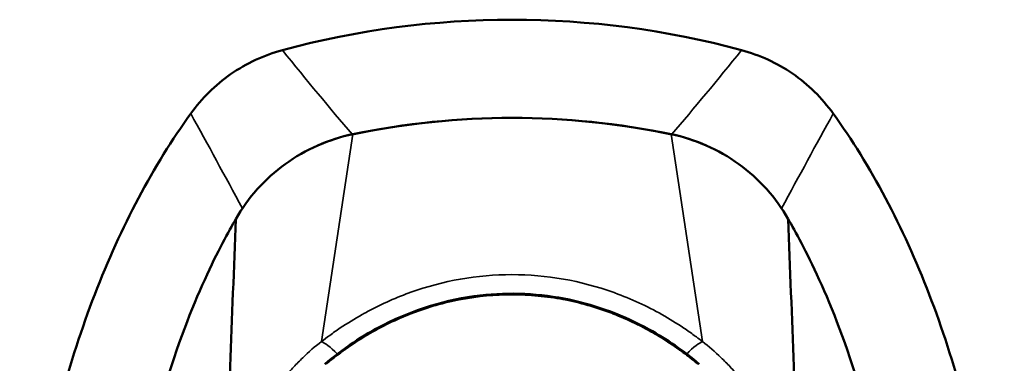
# Model space of a CAD drawing. Header units: inches. Extents: x 0 to 136, y 2 to 86.
# Tile 30 of 144: x 39.339 to 41.315, y 53.879 to 54.568. Entities that reach past the tile are written whole.
import ezdxf

# ---------------------------------------------------------------- set-up
doc = ezdxf.new("R2010")
doc.units = ezdxf.units.IN
doc.header["$LTSCALE"] = 4
doc.header["$MEASUREMENT"] = 0
doc.layers.add('Visible (ANSI)', color=7, linetype='Continuous', lineweight=50)
doc.layers.add('Visible Narrow (ANSI)', color=7, linetype='Continuous', lineweight=35)

msp = doc.modelspace()

# ---------------------------------------------------------------- linework, layer by layer
at = {"layer": 'Visible (ANSI)'}
for radius, start, end in [(1.7717, 74.9253, 105.0747), (1.5748, 78.2487, 101.7513), (1.5748, 78.2975, 101.7025)]:
    msp.add_arc((40.3269, 52.7965), radius, start, end, dxfattribs=at)
for points, knots in [([(39.6821, 54.3801), (39.7041, 54.4107), (39.7312, 54.4373), (39.7937, 54.4808), (39.8289, 54.4972), (39.8661, 54.5072)], [0.0000008, 0.0000008, 0.0000008, 0.0000008, 0.2874242, 0.2874242, 0.5808974, 0.5808974, 0.5808974, 0.5808974]), ([(40.7876, 54.5072), (40.824, 54.4974), (40.8586, 54.4817), (40.9215, 54.4385), (40.949, 54.4112), (40.9716, 54.3801)], [0, 0, 0, 0, 0.2872369, 0.2872369, 0.5811468, 0.5811468, 0.5811468, 0.5811468]), ([(39.6821, 54.3801), (39.6069, 54.2757), (39.4764, 54.0303), (39.3584, 53.5854), (39.3288, 53.1043), (39.3905, 52.6312), (39.5376, 52.2091), (39.714, 51.9416), (39.8347, 51.8249), (39.8712, 51.7944)], [-8.710474, -8.710474, -8.710474, -8.710474, -8.407062, -8.103651, -7.80024, -7.496829, -7.193418, -6.890007, -6.764514, -6.764514, -6.764514, -6.764514]), ([(40.7825, 51.7944), (40.819, 51.8249), (40.9397, 51.9416), (41.1161, 52.2091), (41.2633, 52.6312), (41.3249, 53.1043), (41.2953, 53.5854), (41.1773, 54.0303), (41.0468, 54.2757), (40.9716, 54.3801)], [-5.801857, -5.801857, -5.801857, -5.801857, -5.676363, -5.372952, -5.069541, -4.76613, -4.462719, -4.159308, -3.855897, -3.855897, -3.855897, -3.855897]), ([(39.7723, 54.1685), (39.7846, 54.1899), (39.7991, 54.2099), (39.8324, 54.247), (39.8512, 54.2639), (39.8921, 54.2935), (39.914, 54.3061), (39.9597, 54.3261), (39.9833, 54.3336), (40.0074, 54.3386)], [0, 0, 0, 0, 0.1879239, 0.1879239, 0.3801337, 0.3801337, 0.572343, 0.572343, 0.7602664, 0.7602664, 0.7602664, 0.7602664]), ([(40.0061, 54.3384), (39.9835, 54.3337), (39.9614, 54.3267), (39.939, 54.317), (39.9377, 54.3165), (39.9365, 54.3159)], [-0.6974173, -0.6974173, -0.6974173, -0.6974173, -0.5214291, -0.5214291, -0.5109745, -0.5109745, -0.5109745, -0.5109745]), ([(40.6463, 54.3386), (40.6704, 54.3336), (40.694, 54.3261), (40.7397, 54.3061), (40.7616, 54.2935), (40.8025, 54.2639), (40.8213, 54.247), (40.8546, 54.2099), (40.8691, 54.1899), (40.8814, 54.1685)], [0, 0, 0, 0, 0.1879234, 0.1879234, 0.3801327, 0.3801327, 0.5723425, 0.5723425, 0.7602664, 0.7602664, 0.7602664, 0.7602664]), ([(40.7172, 54.3159), (40.716, 54.3165), (40.7147, 54.317), (40.6923, 54.3267), (40.6702, 54.3337), (40.6476, 54.3384)], [-0.1864271, -0.1864271, -0.1864271, -0.1864271, -0.1759946, -0.1759946, 0, 0, 0, 0]), ([(39.768, 52.2195), (39.7373, 52.2736), (39.7086, 52.3331), (39.5873, 52.6353), (39.5359, 52.923), (39.5418, 53.3978), (39.564, 53.6092), (39.682, 54.0073), (39.7446, 54.1202), (39.7723, 54.1685)], [0.89752, 0.89752, 0.89752, 0.89752, 1.132262, 1.132262, 1.993995, 1.993995, 2.509347, 2.509347, 2.945789, 2.945789, 2.945789, 2.945789]), ([(40.8814, 54.1685), (40.9091, 54.1202), (40.9717, 54.0073), (41.0898, 53.6092), (41.1119, 53.3978), (41.1178, 52.923), (41.0664, 52.6353), (40.9451, 52.3331), (40.9164, 52.2736), (40.8857, 52.2195)], [0.000049, 0.000049, 0.000049, 0.000049, 0.423801, 0.423801, 0.924167, 0.924167, 1.760841, 1.760841, 1.988758, 1.988758, 1.988758, 1.988758]), ([(39.951, 53.8778), (39.9871, 53.9081), (40.027, 53.935), (40.1293, 53.9869), (40.1958, 54.0075), (40.3222, 54.0222), (40.3836, 54.0192), (40.4978, 53.9952), (40.5523, 53.9745), (40.6378, 53.9275), (40.6717, 53.9039), (40.7027, 53.8778)], [0, 0, 0, 0, 0.367513, 0.367513, 0.882944, 0.882944, 1.3381, 1.3381, 1.774568, 1.774568, 2.090838, 2.090838, 2.090838, 2.090838])]:
    msp.add_open_spline(points, degree=3, knots=knots, dxfattribs=at)
for points in [[(39.7723, 54.1685), (39.765, 53.9715), (39.7578, 53.7744), (39.7505, 53.5774)], [(40.9032, 53.5774), (40.8959, 53.7744), (40.8887, 53.9715), (40.8814, 54.1685)]]:
    msp.add_open_spline(points, degree=3, dxfattribs=at)
at = {"layer": 'Visible Narrow (ANSI)'}
for p, q in [((39.9442, 53.9229), (40.0074, 54.3386)), ((40.6463, 54.3386), (40.7095, 53.9229))]:
    msp.add_line(p, q, dxfattribs=at)
for points in [[(39.8661, 54.5072), (39.9146, 54.4468), (39.9613, 54.3906), (40.0061, 54.3384)], [(40.6476, 54.3384), (40.6924, 54.3906), (40.7391, 54.4468), (40.7876, 54.5072)], [(39.6821, 54.3801), (39.7163, 54.3179), (39.7507, 54.2547), (39.7857, 54.1899)], [(40.8681, 54.1899), (40.903, 54.2547), (40.9374, 54.3179), (40.9716, 54.3801)], [(39.9442, 53.9229), (39.9442, 53.9228), (39.9442, 53.9227), (39.9443, 53.9227)], [(39.9443, 53.9227), (39.9508, 53.9203), (39.9622, 53.9121), (39.9762, 53.898)], [(40.6775, 53.8979), (40.6915, 53.9121), (40.7029, 53.9203), (40.7094, 53.9227)], [(40.7094, 53.9227), (40.7095, 53.9227), (40.7095, 53.9228), (40.7095, 53.9229)]]:
    msp.add_open_spline(points, degree=3, dxfattribs=at)
for points, knots in [([(39.9443, 53.9227), (39.9495, 53.9268), (39.9553, 53.9311), (39.961, 53.9353), (39.968, 53.9403), (39.975, 53.9453), (39.9822, 53.9501), (39.9965, 53.9596), (40.0111, 53.9686), (40.0261, 53.9771), (40.0283, 53.9783), (40.0305, 53.9795), (40.0327, 53.9807), (40.0608, 53.9961), (40.09, 54.0094), (40.1202, 54.0204), (40.1213, 54.0208), (40.1224, 54.0212), (40.1235, 54.0216), (40.1884, 54.0448), (40.2574, 54.0571), (40.3266, 54.0571), (40.3958, 54.0572), (40.4652, 54.0448), (40.5302, 54.0216), (40.5312, 54.0212), (40.5322, 54.0209), (40.5333, 54.0205), (40.5659, 54.0086), (40.5976, 53.994), (40.6277, 53.977), (40.6427, 53.9686), (40.6573, 53.9596), (40.6715, 53.95), (40.6787, 53.9452), (40.6858, 53.9403), (40.6927, 53.9353), (40.6941, 53.9342), (40.6955, 53.9332), (40.6969, 53.9322), (40.7012, 53.929), (40.7055, 53.9258), (40.7094, 53.9227)], [0.0000057, 0.0000057, 0.0000057, 0.0000057, 0.0256506, 0.0256506, 0.0256506, 0.057121, 0.057121, 0.057121, 0.1199481, 0.1199481, 0.1199481, 0.1291489, 0.1291489, 0.1291489, 0.2457626, 0.2457626, 0.2457626, 0.25, 0.25, 0.25, 0.5, 0.5, 0.5, 0.75, 0.75, 0.75, 0.7539486, 0.7539486, 0.7539486, 0.8797515, 0.8797515, 0.8797515, 0.9425979, 0.9425979, 0.9425979, 0.974278, 0.974278, 0.974278, 0.9807037, 0.9807037, 0.9807037, 0.9999943, 0.9999943, 0.9999943, 0.9999943]), ([(40.6994, 53.8779), (40.6993, 53.878), (40.6992, 53.8781), (40.699, 53.8782), (40.6988, 53.8783), (40.6987, 53.8784), (40.6985, 53.8786), (40.6984, 53.8787), (40.6983, 53.8788), (40.6982, 53.8789), (40.6973, 53.8796), (40.6957, 53.8809), (40.6946, 53.8819), (40.6941, 53.8823), (40.6937, 53.8826), (40.6933, 53.8829), (40.6929, 53.8832), (40.6925, 53.8835), (40.6922, 53.8838), (40.6914, 53.8844), (40.6906, 53.8851), (40.6897, 53.8858), (40.688, 53.8871), (40.6865, 53.8884), (40.6848, 53.8897), (40.6844, 53.89), (40.6839, 53.8904), (40.6834, 53.8908), (40.6823, 53.8917), (40.6811, 53.8926), (40.6799, 53.8935), (40.6766, 53.8961), (40.6733, 53.8985), (40.67, 53.901), (40.6677, 53.9027), (40.6655, 53.9043), (40.6632, 53.9059), (40.6621, 53.9067), (40.661, 53.9075), (40.6598, 53.9083), (40.6531, 53.9131), (40.6462, 53.9178), (40.6393, 53.9223), (40.6333, 53.9262), (40.6272, 53.93), (40.6211, 53.9337), (40.6201, 53.9343), (40.619, 53.9349), (40.618, 53.9355), (40.6108, 53.9398), (40.6036, 53.9439), (40.5962, 53.9478), (40.5898, 53.9513), (40.5832, 53.9547), (40.5765, 53.958), (40.5756, 53.9584), (40.5747, 53.9589), (40.5738, 53.9593), (40.5593, 53.9663), (40.5445, 53.9728), (40.5294, 53.9786), (40.5287, 53.9789), (40.5279, 53.9792), (40.5271, 53.9795), (40.5113, 53.9855), (40.4954, 53.9908), (40.4791, 53.9954), (40.4632, 54), (40.447, 54.0038), (40.4305, 54.0069), (40.4302, 54.007), (40.4298, 54.0071), (40.4294, 54.0071), (40.4129, 54.0102), (40.3962, 54.0126), (40.3793, 54.0142), (40.362, 54.0159), (40.3445, 54.0167), (40.3271, 54.0167), (40.2926, 54.0167), (40.2582, 54.0135), (40.2247, 54.0072), (40.2245, 54.0072), (40.2243, 54.0071), (40.2241, 54.0071), (40.2071, 54.0039), (40.1905, 54), (40.174, 53.9953), (40.1582, 53.9908), (40.1426, 53.9856), (40.1272, 53.9797), (40.1264, 53.9794), (40.1256, 53.9791), (40.1249, 53.9789), (40.1098, 53.973), (40.0949, 53.9666), (40.0805, 53.9596), (40.0654, 53.9523), (40.0508, 53.9444), (40.0364, 53.9359), (40.0353, 53.9353), (40.0343, 53.9347), (40.0333, 53.9341), (40.0199, 53.9261), (40.0067, 53.9174), (39.9939, 53.9084), (39.9929, 53.9076), (39.9918, 53.9069), (39.9907, 53.9061), (39.9838, 53.9011), (39.977, 53.896), (39.9703, 53.8908), (39.967, 53.8882), (39.9637, 53.8856), (39.9604, 53.8829), (39.96, 53.8825), (39.9595, 53.8822), (39.9591, 53.8818), (39.9583, 53.8812), (39.9575, 53.8805), (39.9567, 53.8799), (39.9563, 53.8795), (39.9559, 53.8792), (39.9555, 53.8789), (39.9551, 53.8786), (39.9547, 53.8782), (39.9543, 53.8779)], [0, 0, 0, 0, 0.001953, 0.001953, 0.001953, 0.00293, 0.00293, 0.00293, 0.003556, 0.003556, 0.003556, 0.007812, 0.007812, 0.007812, 0.009654, 0.009654, 0.009654, 0.011719, 0.011719, 0.011719, 0.015625, 0.015625, 0.015625, 0.023438, 0.023438, 0.023438, 0.025671, 0.025671, 0.025671, 0.03125, 0.03125, 0.03125, 0.046875, 0.046875, 0.046875, 0.057287, 0.057287, 0.057287, 0.0625, 0.0625, 0.0625, 0.09375, 0.09375, 0.09375, 0.120533, 0.120533, 0.120533, 0.125, 0.125, 0.125, 0.15625, 0.15625, 0.15625, 0.18376, 0.18376, 0.18376, 0.1875, 0.1875, 0.1875, 0.246995, 0.246995, 0.246995, 0.25, 0.25, 0.25, 0.3125, 0.3125, 0.3125, 0.373653, 0.373653, 0.373653, 0.375, 0.375, 0.375, 0.436673, 0.436673, 0.436673, 0.5, 0.5, 0.5, 0.625, 0.625, 0.625, 0.625757, 0.625757, 0.625757, 0.689311, 0.689311, 0.689311, 0.75, 0.75, 0.75, 0.752989, 0.752989, 0.752989, 0.8125, 0.8125, 0.8125, 0.875, 0.875, 0.875, 0.879472, 0.879472, 0.879472, 0.9375, 0.9375, 0.9375, 0.942393, 0.942393, 0.942393, 0.974061, 0.974061, 0.974061, 0.990024, 0.990024, 0.990024, 0.992188, 0.992188, 0.992188, 0.996094, 0.996094, 0.996094, 0.998047, 0.998047, 0.998047, 1, 1, 1, 1]), ([(39.7505, 53.5774), (39.7521, 53.5881), (39.7539, 53.5983), (39.7558, 53.6078), (39.7577, 53.6173), (39.7597, 53.6262), (39.7617, 53.6344), (39.7638, 53.6426), (39.7659, 53.6502), (39.7679, 53.6571), (39.7689, 53.6605), (39.7699, 53.6637), (39.7709, 53.6669), (39.7714, 53.6686), (39.7719, 53.6702), (39.7723, 53.6715), (39.7728, 53.6729), (39.7732, 53.674), (39.7738, 53.6759), (39.7744, 53.6777), (39.7752, 53.6802), (39.776, 53.6825), (39.7768, 53.6849), (39.7776, 53.687), (39.7783, 53.6891), (39.7799, 53.6934), (39.7815, 53.6977), (39.7831, 53.7019), (39.7864, 53.7103), (39.7897, 53.7184), (39.7931, 53.7261), (39.7965, 53.7338), (39.8, 53.7412), (39.8036, 53.7484), (39.8054, 53.7519), (39.8072, 53.7555), (39.8089, 53.7588), (39.8106, 53.7621), (39.8123, 53.7652), (39.8143, 53.7688), (39.8163, 53.7724), (39.8186, 53.7766), (39.8209, 53.7805), (39.8232, 53.7844), (39.8255, 53.7882), (39.8277, 53.7918), (39.8323, 53.7992), (39.837, 53.8064), (39.8418, 53.8134), (39.8466, 53.8204), (39.8515, 53.8271), (39.8563, 53.8334), (39.8611, 53.8397), (39.8657, 53.8455), (39.8711, 53.8519), (39.8764, 53.8583), (39.8826, 53.8653), (39.8887, 53.8719), (39.8948, 53.8784), (39.9007, 53.8845), (39.9068, 53.8903), (39.919, 53.9021), (39.9316, 53.913), (39.9442, 53.9229)], [0, 0, 0, 0, 0.0625, 0.0625, 0.0625, 0.125, 0.125, 0.125, 0.1875, 0.1875, 0.1875, 0.21875, 0.21875, 0.21875, 0.234375, 0.234375, 0.234375, 0.25, 0.25, 0.25, 0.265625, 0.265625, 0.265625, 0.28125, 0.28125, 0.28125, 0.3125, 0.3125, 0.3125, 0.375, 0.375, 0.375, 0.4375, 0.4375, 0.4375, 0.46875, 0.46875, 0.46875, 0.5, 0.5, 0.5, 0.53125, 0.53125, 0.53125, 0.5625, 0.5625, 0.5625, 0.625, 0.625, 0.625, 0.6875, 0.6875, 0.6875, 0.75, 0.75, 0.75, 0.8125, 0.8125, 0.8125, 0.875, 0.875, 0.875, 1, 1, 1, 1]), ([(40.7095, 53.9229), (40.7221, 53.9131), (40.7346, 53.9022), (40.7467, 53.8905), (40.7527, 53.8847), (40.7587, 53.8787), (40.7647, 53.8722), (40.7708, 53.8657), (40.7769, 53.8588), (40.7823, 53.8524), (40.7876, 53.846), (40.7923, 53.8401), (40.7971, 53.8338), (40.8019, 53.8275), (40.8069, 53.8207), (40.8117, 53.8137), (40.8165, 53.8067), (40.8213, 53.7994), (40.8258, 53.7921), (40.8281, 53.7884), (40.8304, 53.7846), (40.8327, 53.7807), (40.835, 53.7767), (40.8374, 53.7725), (40.8394, 53.7689), (40.8414, 53.7653), (40.843, 53.7622), (40.8447, 53.7589), (40.8465, 53.7556), (40.8483, 53.7521), (40.85, 53.7485), (40.8536, 53.7414), (40.8571, 53.734), (40.8605, 53.7263), (40.8639, 53.7186), (40.8672, 53.7106), (40.8705, 53.7022), (40.8721, 53.698), (40.8737, 53.6937), (40.8752, 53.6895), (40.876, 53.6874), (40.8767, 53.6853), (40.8775, 53.683), (40.8783, 53.6806), (40.8792, 53.6781), (40.8798, 53.6763), (40.8804, 53.6745), (40.8808, 53.6733), (40.8812, 53.6719), (40.8817, 53.6706), (40.8822, 53.669), (40.8827, 53.6673), (40.8837, 53.6641), (40.8847, 53.6609), (40.8857, 53.6574), (40.8877, 53.6505), (40.8898, 53.6429), (40.8919, 53.6346), (40.894, 53.6264), (40.896, 53.6175), (40.8979, 53.608), (40.8998, 53.5984), (40.9016, 53.5882), (40.9032, 53.5774)], [0, 0, 0, 0, 0.125, 0.125, 0.125, 0.1875, 0.1875, 0.1875, 0.25, 0.25, 0.25, 0.3125, 0.3125, 0.3125, 0.375, 0.375, 0.375, 0.4375, 0.4375, 0.4375, 0.46875, 0.46875, 0.46875, 0.5, 0.5, 0.5, 0.53125, 0.53125, 0.53125, 0.5625, 0.5625, 0.5625, 0.625, 0.625, 0.625, 0.6875, 0.6875, 0.6875, 0.71875, 0.71875, 0.71875, 0.734375, 0.734375, 0.734375, 0.75, 0.75, 0.75, 0.765625, 0.765625, 0.765625, 0.78125, 0.78125, 0.78125, 0.8125, 0.8125, 0.8125, 0.875, 0.875, 0.875, 0.9375, 0.9375, 0.9375, 1, 1, 1, 1])]:
    msp.add_open_spline(points, degree=3, knots=knots, dxfattribs=at)

doc.saveas('drawing.dxf')
